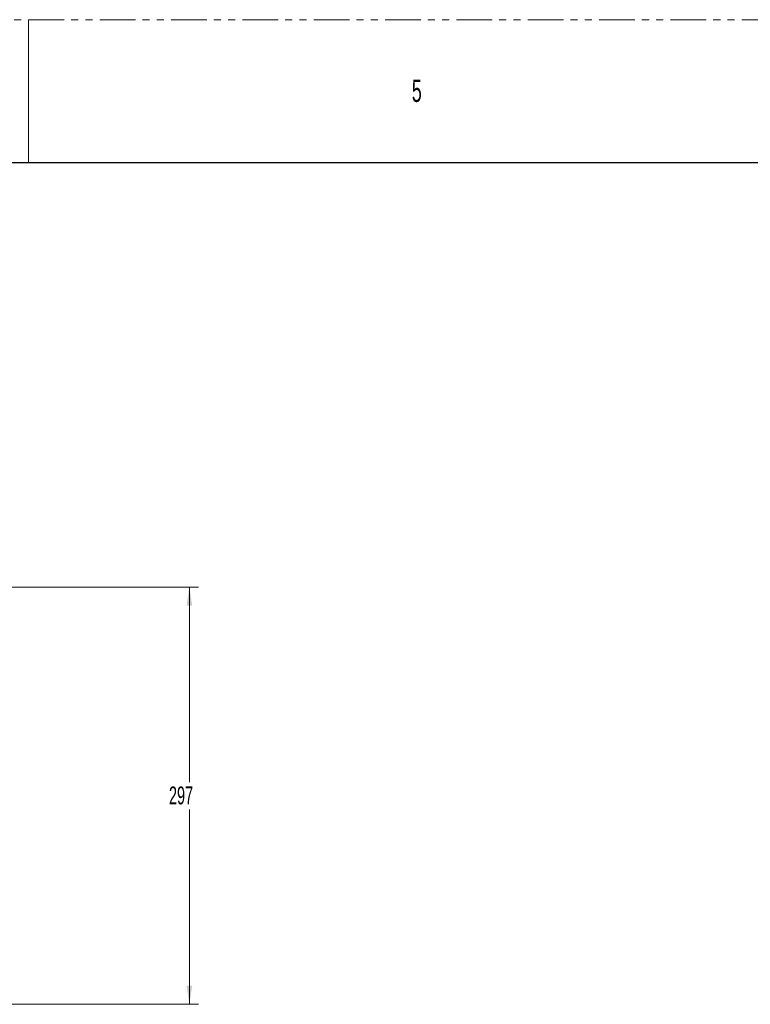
# Model space of a CAD drawing. Header units: millimetres. Extents: x 0 to 1118, y 0 to 864.
# Tile 180 of 256: x 418 to 548, y 688 to 864. Entities that reach past the tile are written whole.
import ezdxf

# ---------------------------------------------------------------- set-up
doc = ezdxf.new("R2010")
doc.units = ezdxf.units.MM
doc.linetypes.add('PHANTOM', pattern=[12.7, 6.35, -1.27, 1.27, -1.27, 1.27, -1.27])
doc.styles.add('SLDTEXTSTYLE0', font='TXT', dxfattribs={"width": 0.6})
doc.styles.add('SLDTEXTSTYLE3', font='TXT', dxfattribs={"width": 0.605})
doc.dimstyles.new('SLDDIMSTYLE0', dxfattribs={"dimtxt": 3.175, "dimasz": 3.302, "dimexe": 0, "dimexo": 0.0625, "dimgap": 0.79375, "dimtad": 0, "dimtih": 1, "dimtoh": 1, "dimdec": 0, "dimlfac": 4, "dimrnd": 1e-09, "dimzin": 12, "dimdsep": 46, "dimtxsty": 'SLDTEXTSTYLE3', "dimsah": 1, "dimcen": 0.09, "dimadec": 0, "dimazin": 3, "dimtfac": 1, "dimtofl": 0, "dimtmove": 0, "dimatfit": 3, "dimfxl": 1, "dimfrac": 2, "dimtolj": 1, "dimtzin": 12, "dimarcsym": 0})

# ---------------------------------------------------------------- blocks, each defined once
blk = doc.blocks.new('_D_3')
at = {"color": 7, "linetype": 'Continuous', "lineweight": 0}
for p, q in [((384.92, 762.54), (449.37, 762.54)), ((447.77, 762.54), (447.77, 727.85)), ((447.77, 688.29), (447.77, 722.98)), ((299.08, 688.29), (449.37, 688.29))]:
    blk.add_line(p, q, dxfattribs=at)
for points in [[(447.77, 762.54), (447.27, 759.24), (448.28, 759.24)], [(447.77, 688.29), (448.28, 691.59), (447.27, 691.59)]]:
    blk.add_solid(points, dxfattribs=at)
at = {"color": 7, "linetype": 'Continuous', "lineweight": 0, "insert": (444.14, 727.07), "char_height": 3.175, "attachment_point": 1, "style": 'SLDTEXTSTYLE3'}
blk.add_mtext('297', dxfattribs=at)

msp = doc.modelspace()

# ---------------------------------------------------------------- linework, layer by layer
at = {"color": 7, "linetype": 'PHANTOM', "lineweight": 0}
msp.add_line((0, 863.6), (1117.6, 863.6), dxfattribs=at)
at = {"color": 7, "linetype": 'Continuous', "lineweight": 0}
msp.add_line((419.1, 863.6), (419.1, 838.2), dxfattribs=at)
at = {"color": 7, "linetype": 'Continuous', "lineweight": 30}
msp.add_line((12.7, 838.2), (1104.9, 838.2), dxfattribs=at)

# ---------------------------------------------------------------- texts
at = {"color": 7, "linetype": 'Continuous', "lineweight": 0, "insert": (487.363, 852.929), "char_height": 3.969, "attachment_point": 1, "style": 'SLDTEXTSTYLE0'}
msp.add_mtext('5', dxfattribs=at)

# ---------------------------------------------------------------- dimensions: what is measured, and where the dimension line sits
at = {"color": 7, "linetype": 'Continuous', "lineweight": 0}
dim = msp.add_linear_dim(base=(447.774, 762.537), p1=(297.479, 688.287), p2=(383.319, 762.537), angle=90, dimstyle='SLDDIMSTYLE0', dxfattribs=at)
dim.commit()
dim.dimension.update_dxf_attribs({"geometry": '_D_3', "text_midpoint": (447.774, 725.412), "dimtype": 160})

doc.saveas('drawing.dxf')
